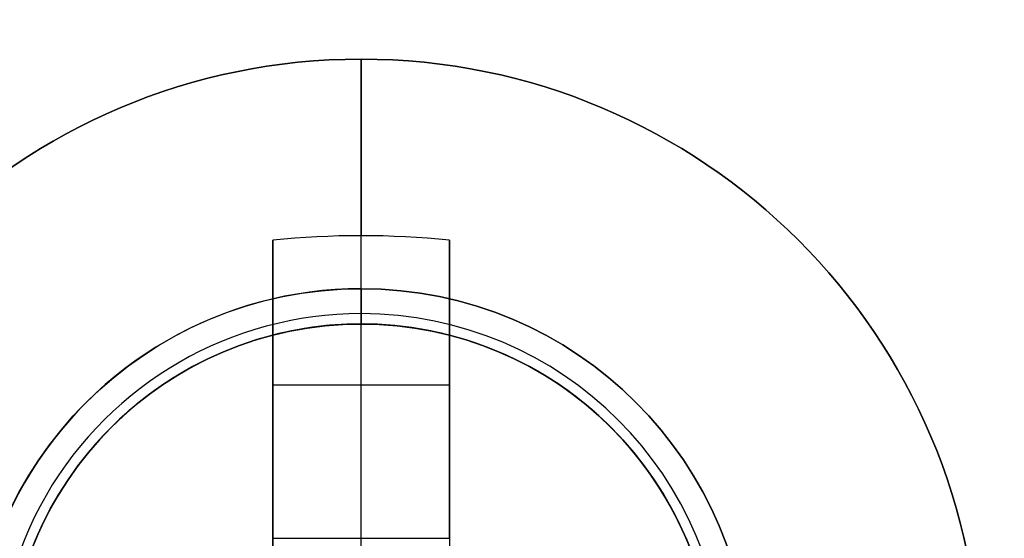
# Model space of a CAD drawing. Header units: millimetres. Extents: x -83 to 676, y -83 to 676.
# Tile 7 of 256: x 102.75 to 108.32, y 84.24 to 87.18. Entities that reach past the tile are written whole.
import ezdxf

# ---------------------------------------------------------------- set-up
doc = ezdxf.new("R2010")
doc.units = ezdxf.units.MM
doc.header["$MEASUREMENT"] = 0
doc.layers.add('IGES level 0', color=7, linetype='Continuous', true_color=0xff7878)

msp = doc.modelspace()

# ---------------------------------------------------------------- linework, layer by layer
at = {"layer": 'IGES level 0', "color": 1, "true_color": 0xff0808}
for p, q in [((104.680905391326, 85.65614314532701, 48), (104.680905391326, 86.956143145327, 48)), ((104.180905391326, 84.24243236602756, 48.46264704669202), (104.180905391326, 85.930707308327, 50.130353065)), ((104.180905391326, 85.93070730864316, 50.1303530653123), (104.180905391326, 84.242432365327, 48.462647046)), ((104.6809053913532, 84.242432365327, 48.462647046), (104.6809053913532, 85.95614314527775, 50.15547900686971)), ((105.180905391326, 85.93070730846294, 50.1303530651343), (105.180905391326, 84.242432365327, 48.462647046)), ((105.180905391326, 84.242432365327, 48.462647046), (105.180905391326, 85.930707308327, 50.130353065)), ((104.180905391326, 83.95614314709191, 49.69917704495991), (104.180905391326, 85.49421330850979, 49.69917704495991)), ((105.180905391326, 85.49421330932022, 49.69917704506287), (105.180905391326, 83.95614314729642, 49.69917704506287)), ((104.680905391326, 85.456143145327, 47.8), (104.680905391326, 85.456143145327, 40)), ((104.680905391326, 81.456143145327, 40), (104.680905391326, 85.45614314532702, 40)), ((104.680905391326, 85.456143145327, 40), (104.680905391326, 85.456143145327, 47.8)), ((104.1809053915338, 85.11213639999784, 49.3217551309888), (105.180905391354, 85.11213639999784, 49.32175513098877)), ((104.180905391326, 84.9434252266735, 49.15509943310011), (104.180905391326, 84.9434252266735, 50.83023825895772)), ((105.180905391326, 84.94342522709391, 49.15509943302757), (105.180905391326, 84.94342522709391, 50.83023825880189)), ((104.180905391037, 84.242432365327, 48.462647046), (105.180905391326, 84.242432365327, 48.462647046)), ((104.180905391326, 84.242432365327, 48.462647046), (105.180905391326, 84.242432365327, 48.462647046))]:
    msp.add_line(p, q, dxfattribs=at)
at = {"layer": 'IGES level 0', "color": 254, "true_color": 0xcad1ee}
for p, q in [((105.1985434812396, 85.38799479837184, 47.0000000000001), (105.1985434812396, 85.38799479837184, 45.8000000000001)), ((103.899443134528, 85.2971528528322, 48.0000000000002), (103.899443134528, 85.2971528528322, 47.0000000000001))]:
    msp.add_line(p, q, dxfattribs=at)
at = {"layer": 'IGES level 0', "color": 153, "true_color": 0x5393cf}
for centre, radius in [((296.5, 296.5), 296.5), ((296.5, 296.5, -1.19999999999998), 296.5000000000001), ((296.4999999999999, 296.4999999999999), 241), ((296.5, 296.4999999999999, -1.19999999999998), 241.0000000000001)]:
    msp.add_circle(centre, radius, dxfattribs=at)
at = {"layer": 'IGES level 0'}
for centre, radius in [((296.5, 296.5, 47), 296.5000000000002), ((296.5, 296.5), 296.5000000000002), ((296.5, 296.5, 47), 295.3000000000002), ((296.5, 296.5000000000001), 295.3000000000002)]:
    msp.add_circle(centre, radius, dxfattribs=at)
at = {"layer": 'IGES level 0', "color": 124, "true_color": 0x1aa180}
for centre, radius in [((296.5, 296.5, 47.0000000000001), 294.9999999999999), ((296.5, 296.5000000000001, 45.8000000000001), 294.9999999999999), ((296.5, 296.5, 47.0000000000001), 242.4999999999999), ((296.5, 296.5, 45.8000000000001), 242.4999999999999), ((104.6809053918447, 83.45614314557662, 47.0000000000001), 1.99999999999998), ((104.6809053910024, 83.45614314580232, 45.8000000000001), 2.000000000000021)]:
    msp.add_circle(centre, radius, dxfattribs=at)
at = {"layer": 'IGES level 0', "color": 31, "true_color": 0xffba87}
for centre, radius in [((296.5, 296.5000000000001), 242.2000000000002), ((296.5, 296.5000000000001, 47), 242.2000000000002), ((296.5, 296.5), 241.0000000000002), ((296.4999999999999, 296.4999999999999, 47), 241.0000000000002)]:
    msp.add_circle(centre, radius, dxfattribs=at)
at = {"layer": 'IGES level 0', "color": 1, "true_color": 0xff0808}
for centre, radius in [((104.680905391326, 83.45614314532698, 48), 3.500000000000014), ((104.680905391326, 83.45614314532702, 48), 2.200000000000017), ((104.680905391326, 83.456143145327, 40.00000000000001), 2)]:
    msp.add_circle(centre, radius, dxfattribs=at)
at = {"layer": 'IGES level 0', "color": 11, "true_color": 0xff7887}
for centre, radius in [((104.680905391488, 83.45614314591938, 48.0000000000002), 1.999999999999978), ((104.680905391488, 83.45614314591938, 47.0000000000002), 2)]:
    msp.add_circle(centre, radius, dxfattribs=at)
at = {"layer": 'IGES level 0'}
for centre, radius, start, end in [((296.5, 296.5), 296.5000000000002, 45, 225), ((296.5, 296.5000000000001, 47), 296.5000000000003, 45.0000000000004, 225), ((296.5, 296.5, 23.5), 296.5000000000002, 45, 225), ((296.5, 296.5), 296.5000000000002, 225, 45), ((296.5, 296.5, 47), 296.5000000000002, 224.9999999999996, 45), ((296.5, 296.5, 23.5), 296.5000000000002, 225, 45), ((296.5, 296.5000000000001, 47), 295.3000000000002, 224.9999999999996, 44.99999999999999), ((296.5, 296.5000000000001), 295.3000000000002, 225, 44.99999999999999), ((296.5, 296.5, 23.5), 295.3000000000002, 225, 45.00000000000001)]:
    msp.add_arc(centre, radius, start, end, dxfattribs=at)
at = {"layer": 'IGES level 0', "color": 31, "true_color": 0xffba87}
for centre, radius, start, end in [((296.5, 296.5000000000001), 242.2000000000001, 135, 314.9999999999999), ((296.5000000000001, 296.5, 47), 242.2000000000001, 134.9999999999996, 315), ((296.5, 296.5, 23.5), 242.2000000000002, 135, 315), ((296.5000000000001, 296.5, 47), 241.0000000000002, 134.9999999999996, 315), ((296.5, 296.5), 241.0000000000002, 135, 315), ((296.5, 296.5, 23.5), 241.0000000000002, 135, 315)]:
    msp.add_arc(centre, radius, start, end, dxfattribs=at)
at = {"layer": 'IGES level 0', "color": 153, "true_color": 0x5393cf}
for centre, radius, start in [((296.5, 296.5, -1.19999999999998), 296.5, 164.9999999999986), ((296.5000000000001, 296.5000000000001), 296.5000000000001, 164.9999999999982), ((296.5000000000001, 296.5, -0.59999999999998), 296.5000000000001, 164.9999999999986), ((296.5, 296.4999999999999, -1.19999999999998), 241.0000000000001, 164.9999999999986), ((296.4999999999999, 296.5), 241.0000000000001, 164.9999999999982), ((296.5, 296.5, -0.59999999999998), 241, 164.9999999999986)]:
    msp.add_arc(centre, radius, start, 344.9999999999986, dxfattribs=at)
at = {"layer": 'IGES level 0', "color": 124, "true_color": 0x1aa180}
for centre, radius, start in [((296.5, 296.5, 45.8000000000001), 294.9999999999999, 164.9999999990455), ((296.4999999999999, 296.5, 47.0000000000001), 294.9999999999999, 164.9999999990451), ((296.5000000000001, 296.5, 46.4000000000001), 294.9999999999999, 164.9999999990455), ((296.5, 296.5, 45.8000000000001), 242.4999999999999, 164.9999999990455), ((296.5, 296.5000000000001, 47.00000000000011), 242.4999999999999, 164.9999999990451), ((296.4999999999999, 296.5, 46.4000000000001), 242.5, 164.9999999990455)]:
    msp.add_arc(centre, radius, start, 344.9999999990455, dxfattribs=at)
at = {"layer": 'IGES level 0', "color": 1, "true_color": 0xff0808}
for centre, radius, start, end in [((104.680905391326, 83.45614314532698, 48), 3.499999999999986, 4.652697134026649e-13, 179.9999999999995), ((104.680905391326, 83.456143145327, 47.99999999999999), 2.200000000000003, 89.99999999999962, 270.0000000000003), ((104.680905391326, 83.45614314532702, 48.00000000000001), 2.200000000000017, 270.0000000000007, 90), ((104.6809054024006, 83.45614314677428, 47.9414213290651), 2.058578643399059, 89.99999998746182, 269.9999999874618), ((104.6809053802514, 83.45614314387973, 47.94142138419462), 2.058578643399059, 269.9999999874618, 89.99999998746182), ((104.680905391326, 83.456143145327, 40), 2, 90, 270), ((104.680905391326, 83.456143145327, 47.8), 2, 90, 270), ((104.680905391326, 83.456143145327, 43.9), 2, 90, 270), ((104.680905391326, 83.456143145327, 47.8), 2, 90, 270), ((104.680905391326, 83.45614314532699, 47.80000000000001), 2.000000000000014, 269.9999999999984, 90.00000000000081), ((104.680905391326, 83.456143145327, 40), 2, 270, 90.00000000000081), ((104.680905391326, 83.45614314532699, 47.80000000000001), 2.000000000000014, 269.9999999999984, 90.00000000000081), ((104.680905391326, 83.456143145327, 43.90000000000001), 2, 269.9999999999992, 89.99999999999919)]:
    msp.add_arc(centre, radius, start, end, dxfattribs=at)
at = {"layer": 'IGES level 0', "color": 1, "true_color": 0xff0808, "extrusion": (1, 0, 0)}
for centre, radius, start, end in [((83.456143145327, 47.6859375, 104.680905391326), 3.514062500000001, 5.127540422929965, 44.64883656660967), ((83.45614314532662, 47.68593749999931, 104.1809053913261), 3.478309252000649, 44.64883655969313, 81.73521460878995), ((85.65614314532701, 47.8, 104.680905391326), 0.1999999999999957, 90, 180.000000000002), ((85.65614314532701, 47.8, 104.680905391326), 0.2000000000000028, 90, 180.000000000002), ((83.55372785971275, 49.15984580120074, 104.180905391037), 0.9799999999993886, 296.5595742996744, 314.6488366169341), ((83.5537278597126, 49.15984580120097, 104.180905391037), 0.9799999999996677, 296.5595742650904, 314.6488366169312), ((83.553727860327, 49.159845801, 104.680905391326), 0.980000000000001, 270.0000000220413, 314.6488365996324)]:
    msp.add_arc(centre, radius, start, end, dxfattribs=at)
at = {"layer": 'IGES level 0', "color": 1, "true_color": 0xff0808, "extrusion": (-3.898114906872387e-14, -0.7027596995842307, 0.7114273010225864)}
msp.add_arc((104.6809053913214, 92.88473378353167, -24.7245362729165), 3.514062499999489, 81.8198823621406, 98.18011763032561, dxfattribs=at)
at = {"layer": 'IGES level 0', "color": 1, "true_color": 0xff0808, "extrusion": (-1.751031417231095e-14, -0.7027596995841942, 0.7114273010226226)}
msp.add_arc((104.6809053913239, 92.8847337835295, -24.72453627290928), 3.514062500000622, 81.81988236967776, 98.18011763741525, dxfattribs=at)
at = {"layer": 'IGES level 0', "color": 1, "true_color": 0xff0808, "extrusion": (1, 2.347908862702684e-14, 3.222199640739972e-14)}
msp.add_arc((83.45614314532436, 47.68593749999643, 104.1809053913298), 3.47830925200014, 44.64883656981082, 81.73521461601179, dxfattribs=at)
at = {"layer": 'IGES level 0', "color": 1, "true_color": 0xff0808, "extrusion": (1, -3.549202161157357e-14, -7.023796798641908e-14)}
msp.add_arc((83.45614314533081, 47.68593750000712, 105.1809053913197), 3.478309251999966, 44.64883655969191, 81.7352146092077, dxfattribs=at)
at = {"layer": 'IGES level 0', "color": 1, "true_color": 0xff0808, "extrusion": (1, 5.897111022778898e-14, 1.024599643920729e-13)}
msp.add_arc((83.45614314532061, 47.6859374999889, 105.1809053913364), 3.47830925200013, 44.64883656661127, 81.73521461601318, dxfattribs=at)
at = {"layer": 'IGES level 0', "color": 254, "true_color": 0xcad1ee}
for centre, radius, start, end in [((104.680905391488, 83.45614314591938, 48.0000000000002), 1.999999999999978, 22.99999999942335, 202.9999999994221), ((104.6809053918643, 83.456143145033, 47.0000000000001), 2.000000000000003, 23.00000002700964, 202.9999999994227), ((104.680905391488, 83.45614314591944, 47.50000000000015), 1.999999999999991, 22.99999999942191, 202.9999999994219), ((104.6809053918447, 83.45614314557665, 47.0000000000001), 2, 344.9999999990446, 164.9999999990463), ((104.6809053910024, 83.45614314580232, 45.8000000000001), 1.999999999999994, 344.9999999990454, 164.9999999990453), ((104.6809053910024, 83.45614314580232, 46.4000000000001), 2.000000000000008, 344.9999999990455, 164.9999999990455)]:
    msp.add_arc(centre, radius, start, end, dxfattribs=at)
at = {"layer": 'IGES level 0', "color": 5, "true_color": 0x1212ff, "extrusion": (0.6427876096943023, 0.7660444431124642, -6.952581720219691e-15)}
msp.add_arc((-36.54565110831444, -88.49999999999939, 79.2187036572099), 75, 179.9999999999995, 3.256887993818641e-14, dxfattribs=at)
at = {"layer": 'IGES level 0', "color": 5, "true_color": 0x1212ff, "extrusion": (0.6427876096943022, 0.7660444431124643, 6.790893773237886e-15)}
msp.add_arc((-36.54565110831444, 61.49999999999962, 79.21870365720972), 74.99999999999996, 3.365450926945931e-13, 180, dxfattribs=at)
at = {"layer": 'IGES level 0', "color": 5, "true_color": 0x1212ff, "extrusion": (0.6427876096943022, 0.7660444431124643, 1.616879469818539e-16)}
msp.add_arc((-36.54565110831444, 61.50000000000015, 79.21870365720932), 74.99999999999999, 359.9999999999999, 180, dxfattribs=at)
at = {"layer": 'IGES level 0', "color": 5, "true_color": 0x1212ff, "extrusion": (0.6427876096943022, 0.7660444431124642, -1.212659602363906e-16)}
msp.add_arc((-36.54565110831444, -88.49999999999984, 79.21870365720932), 74.99999999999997, 180, 0, dxfattribs=at)
at = {"layer": 'IGES level 0', "color": 5, "true_color": 0x1212ff, "extrusion": (0.642787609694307, 0.7660444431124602, 0)}
for centre, start, end in [((-36.54565110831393, -88.49999999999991, 78.91870365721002), 180, 0), ((-36.54565110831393, 61.50000000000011, 78.91870365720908), 0, 180)]:
    msp.add_arc(centre, 74.99999999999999, start, end, dxfattribs=at)
at = {"layer": 'IGES level 0', "color": 5, "true_color": 0x1212ff, "extrusion": (0.6427876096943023, 0.7660444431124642, 3.637978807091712e-16)}
msp.add_arc((-36.54565110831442, 61.50000000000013, 78.61870365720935), 74.99999999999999, 359.9999999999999, 180, dxfattribs=at)
msp.add_arc((-36.54565110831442, 61.50000000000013, 78.61870365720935), 74.99999999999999, 359.9999999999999, 180, dxfattribs=at)
at = {"layer": 'IGES level 0', "color": 5, "true_color": 0x1212ff, "extrusion": (0.6427876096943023, 0.7660444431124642, -3.637978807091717e-16)}
msp.add_arc((-36.54565110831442, -88.49999999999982, 78.61870365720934), 74.99999999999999, 180, 359.9999999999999, dxfattribs=at)
msp.add_arc((-36.54565110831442, -88.49999999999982, 78.61870365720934), 74.99999999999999, 180, 359.9999999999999, dxfattribs=at)

doc.saveas('drawing.dxf')
